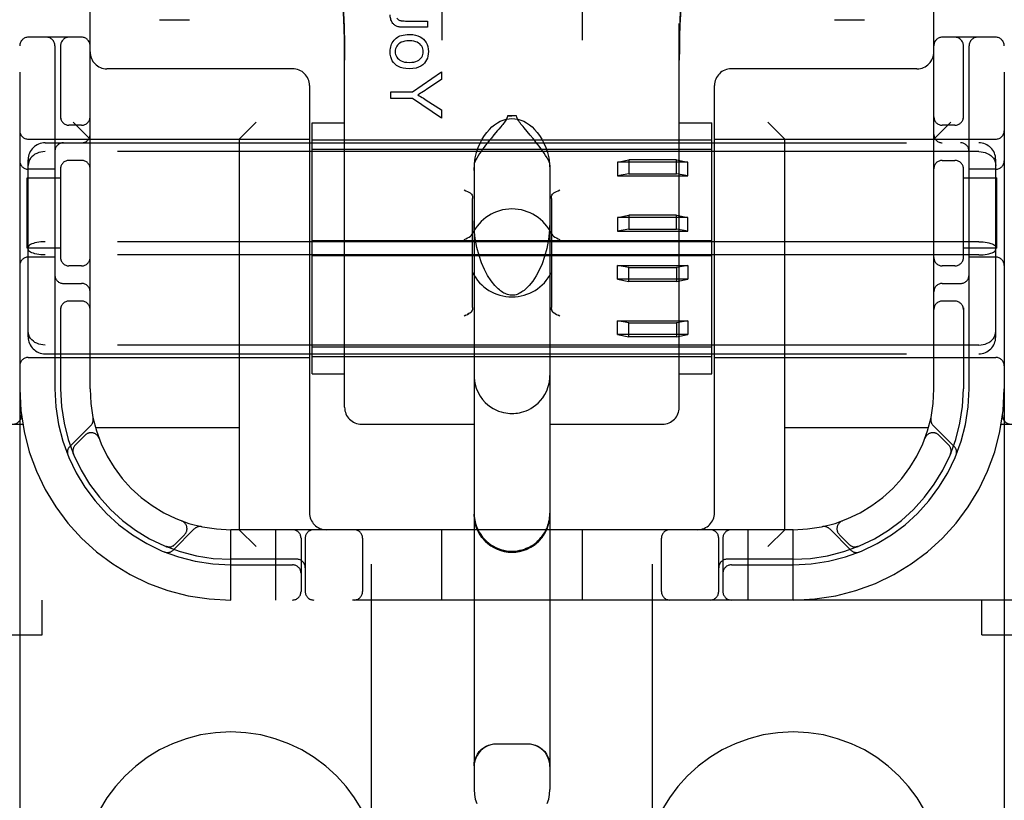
# Model space of a CAD drawing. Header units: inches. Extents: x 0 to 278, y 0 to 180.
# Tile 17 of 76: x 95.25 to 97, y 89.71 to 91.1. Entities that reach past the tile are written whole.
import ezdxf

# ---------------------------------------------------------------- set-up
doc = ezdxf.new("R2010")
doc.units = ezdxf.units.IN
doc.header["$LTSCALE"] = 15.310625
doc.header["$MEASUREMENT"] = 0
doc.linetypes.add('HIDDEN', pattern=[0.2, 0.1, -0.1])
doc.layers.add('DEFAULT_2', color=8, linetype='HIDDEN')

msp = doc.modelspace()

# ---------------------------------------------------------------- linework, layer by layer
at = {"layer": 'DEFAULT_2', "color": 8, "linetype": 'HIDDEN'}
for p, q in [((95.8781, 88.5994), (95.8781, 94.0999)), ((96.3781, 88.5994), (96.3781, 94.0999)), ((95.2531, 94.0666), (95.2531, 89.0666)), ((97.0031, 94.0666), (97.0031, 89.0666)), ((95.3781, 90.4416), (95.3781, 92.6916)), ((96.8781, 90.4416), (96.8781, 92.6916)), ((96.0036, 91.2369), (96.0036, 91.0616)), ((96.2526, 91.2369), (96.2526, 91.0616)), ((95.5015, 91.0978), (95.5551, 91.0978)), ((95.8306, 90.4091), (95.8306, 91.0912)), ((95.942, 91.0954), (95.9781, 91.0954)), ((95.9781, 91.0954), (95.9781, 91.0844)), ((96.4256, 90.4091), (96.4256, 91.0912)), ((96.7012, 91.0978), (96.7548, 91.0978)), ((95.9781, 91.0844), (95.9377, 91.0844)), ((95.3631, 91.0666), (95.2681, 91.0666)), ((96.9881, 91.0666), (96.8931, 91.0666)), ((95.3156, 91.0516), (95.3156, 90.4416)), ((95.3256, 91.0516), (95.3256, 90.9224)), ((96.9306, 90.9224), (96.9306, 91.0516)), ((96.9406, 90.4416), (96.9406, 91.0516)), ((95.7381, 91.0106), (95.4081, 91.0106)), ((95.951, 90.9695), (96.0029, 91.0054)), ((96.0029, 91.0054), (96.0029, 90.9915)), ((96.8481, 91.0106), (96.5181, 91.0106)), ((96.0029, 90.9915), (95.9765, 90.9741)), ((95.7681, 90.9806), (95.7681, 90.2216)), ((95.9129, 90.9576), (95.9129, 90.9695)), ((95.9129, 90.9695), (95.951, 90.9695)), ((96.4881, 90.2216), (96.4881, 90.9806)), ((95.951, 90.9576), (95.9129, 90.9576)), ((96.0029, 90.9229), (95.951, 90.9576)), ((95.9758, 90.9551), (96.0029, 90.9374)), ((96.0029, 90.9374), (96.0029, 90.9229)), ((95.3781, 90.8856), (95.3481, 90.9156)), ((95.6431, 90.8856), (95.6731, 90.9156)), ((96.1199, 90.9268), (96.1281, 90.9269)), ((96.1363, 90.9268), (96.1199, 90.9268)), ((96.1363, 90.9268), (96.1281, 90.9269)), ((96.6131, 90.8856), (96.5831, 90.9156)), ((96.8781, 90.8856), (96.9081, 90.9156)), ((95.3631, 90.9103), (95.3406, 90.9103)), ((95.7731, 90.4688), (95.7731, 90.9143)), ((95.7731, 90.9143), (95.8306, 90.9143)), ((96.1605, 90.8927), (96.1496, 90.9056)), ((96.4256, 90.9143), (96.4831, 90.9143)), ((96.4831, 90.4688), (96.4831, 90.9143)), ((96.9156, 90.9103), (96.8931, 90.9103)), ((95.2681, 90.8856), (95.7681, 90.8856)), ((95.6431, 90.8856), (95.6431, 90.1916)), ((95.7731, 90.8841), (96.4831, 90.8841)), ((96.0961, 90.8931), (96.0915, 90.8875)), ((96.4881, 90.8856), (96.9881, 90.8856)), ((96.6131, 90.1916), (96.6131, 90.8856)), ((95.2981, 90.8791), (96.9581, 90.8791)), ((96.9581, 90.8634), (95.2981, 90.8634)), ((96.4831, 90.8674), (95.7731, 90.8674)), ((95.2681, 90.5342), (95.2681, 90.8489)), ((95.3631, 90.8478), (95.3406, 90.8478)), ((96.3156, 90.8448), (96.3356, 90.8488)), ((96.3356, 90.8488), (96.3356, 90.8242)), ((96.4206, 90.8488), (96.3356, 90.8488)), ((96.4206, 90.8242), (96.4206, 90.8488)), ((96.4206, 90.8488), (96.4406, 90.8448)), ((96.8931, 90.8478), (96.9156, 90.8478)), ((96.9881, 90.5342), (96.9881, 90.8489)), ((95.3156, 90.8322), (95.2681, 90.8322)), ((95.3256, 90.8358), (95.3256, 90.6724)), ((96.0606, 90.8395), (96.0606, 89.73)), ((96.1956, 90.8395), (96.1956, 89.73)), ((96.3156, 90.8448), (96.3156, 90.8202)), ((96.4406, 90.8448), (96.3156, 90.8448)), ((96.4406, 90.8202), (96.4406, 90.8448)), ((96.9306, 90.6724), (96.9306, 90.8358)), ((96.9881, 90.8322), (96.9406, 90.8322)), ((95.2661, 90.6916), (95.2661, 90.8166)), ((95.2661, 90.8166), (95.3256, 90.8166)), ((96.3356, 90.8242), (96.3156, 90.8202)), ((96.3156, 90.8202), (96.4406, 90.8202)), ((96.3356, 90.8242), (96.4206, 90.8242)), ((96.4406, 90.8202), (96.4206, 90.8242)), ((96.9306, 90.8166), (96.9902, 90.8166)), ((96.9902, 90.6916), (96.9902, 90.8166)), ((96.0581, 90.5866), (96.0581, 90.7803)), ((96.1981, 90.7803), (96.1981, 90.5866)), ((96.3156, 90.7465), (96.3356, 90.7505)), ((96.3156, 90.7465), (96.3156, 90.7219)), ((96.4406, 90.7465), (96.3156, 90.7465)), ((96.3356, 90.7505), (96.3356, 90.7259)), ((96.4206, 90.7505), (96.3356, 90.7505)), ((96.4206, 90.7259), (96.4206, 90.7505)), ((96.4206, 90.7505), (96.4406, 90.7465)), ((96.4406, 90.7219), (96.4406, 90.7465)), ((96.3356, 90.7259), (96.3156, 90.7219)), ((96.3356, 90.7259), (96.4206, 90.7259)), ((96.4406, 90.7219), (96.4206, 90.7259)), ((96.3156, 90.7219), (96.4406, 90.7219)), ((95.3256, 90.6916), (95.2661, 90.6916)), ((96.9581, 90.7033), (95.2981, 90.7033)), ((96.4831, 90.705), (95.7731, 90.705)), ((96.9902, 90.6916), (96.9306, 90.6916)), ((95.3156, 90.6759), (95.2681, 90.6759)), ((96.9581, 90.6799), (95.2981, 90.6799)), ((96.4831, 90.6781), (95.7731, 90.6781)), ((96.9881, 90.6759), (96.9406, 90.6759)), ((95.3631, 90.6603), (95.3406, 90.6603)), ((96.3156, 90.6366), (96.3156, 90.6612)), ((96.3156, 90.6612), (96.4406, 90.6612)), ((96.3356, 90.6572), (96.3156, 90.6612)), ((96.3356, 90.6326), (96.3356, 90.6572)), ((96.3356, 90.6572), (96.4206, 90.6572)), ((96.4406, 90.6612), (96.4206, 90.6572)), ((96.4206, 90.6572), (96.4206, 90.6326)), ((96.4406, 90.6612), (96.4406, 90.6366)), ((96.9156, 90.6603), (96.8931, 90.6603)), ((96.4406, 90.6366), (96.3156, 90.6366)), ((96.3156, 90.6366), (96.3356, 90.6326)), ((96.4206, 90.6326), (96.4406, 90.6366)), ((95.3306, 90.6291), (95.3631, 90.6291)), ((96.4206, 90.6326), (96.3356, 90.6326)), ((96.8931, 90.6291), (96.9256, 90.6291)), ((95.3256, 90.5858), (95.3256, 90.4416)), ((95.3631, 90.5978), (95.3406, 90.5978)), ((96.9156, 90.5978), (96.8931, 90.5978)), ((96.9306, 90.5858), (96.9306, 90.4416)), ((96.0461, 90.5728), (96.0431, 90.5713)), ((96.2047, 90.5755), (96.2025, 90.5767)), ((96.2131, 90.5713), (96.2101, 90.5728)), ((96.3156, 90.5383), (96.3156, 90.5629)), ((96.3156, 90.5629), (96.4406, 90.5629)), ((96.3356, 90.5589), (96.3156, 90.5629)), ((96.3356, 90.5343), (96.3356, 90.5589)), ((96.3356, 90.5589), (96.4206, 90.5589)), ((96.4406, 90.5629), (96.4206, 90.5589)), ((96.4206, 90.5589), (96.4206, 90.5343)), ((96.4406, 90.5629), (96.4406, 90.5383)), ((96.4406, 90.5383), (96.3156, 90.5383)), ((96.3156, 90.5383), (96.3356, 90.5343)), ((96.4206, 90.5343), (96.3356, 90.5343)), ((96.4206, 90.5343), (96.4406, 90.5383)), ((96.9581, 90.5197), (95.2981, 90.5197)), ((96.4831, 90.5157), (95.7731, 90.5157)), ((95.2681, 90.4976), (95.7681, 90.4976)), ((95.2981, 90.5041), (96.9581, 90.5041)), ((95.7731, 90.4991), (96.4831, 90.4991)), ((96.4881, 90.4976), (96.9881, 90.4976)), ((95.7731, 90.4688), (95.8306, 90.4688)), ((96.4256, 90.4688), (96.4831, 90.4688)), ((94.8807, 90.3791), (95.2584, 90.3791)), ((95.3796, 90.3768), (95.342, 90.3392)), ((95.8606, 90.3791), (96.0606, 90.3791)), ((96.1956, 90.3791), (96.3956, 90.3791)), ((96.9143, 90.3392), (96.8767, 90.3768)), ((96.9979, 90.3791), (97.3756, 90.3791)), ((95.3693, 90.3595), (95.3519, 90.3421)), ((95.6431, 90.3726), (95.3879, 90.3726)), ((96.8684, 90.3726), (96.6131, 90.3726)), ((96.9044, 90.3421), (96.887, 90.3595)), ((95.3938, 90.3544), (95.3937, 90.3547)), ((95.3938, 90.3545), (95.3939, 90.3541)), ((96.8623, 90.3541), (96.8625, 90.3545)), ((96.8626, 90.3547), (96.8625, 90.3544)), ((95.348, 90.3273), (95.3486, 90.326)), ((95.3486, 90.326), (95.3486, 90.326)), ((95.3486, 90.326), (95.3486, 90.326)), ((96.9077, 90.326), (96.9083, 90.3273)), ((95.5407, 90.2073), (95.5411, 90.2072)), ((95.5413, 90.2071), (95.541, 90.2072)), ((96.7153, 90.2072), (96.715, 90.2071)), ((96.7152, 90.2072), (96.7156, 90.2073)), ((95.5258, 90.1554), (95.5634, 90.193)), ((95.5287, 90.1653), (95.5461, 90.1827)), ((95.6281, 90.0666), (95.6281, 90.1916)), ((96.6281, 90.1916), (95.6281, 90.1916)), ((95.6431, 90.1916), (95.6731, 90.1616)), ((95.7081, 90.0666), (95.7081, 90.1916)), ((96.0031, 90.1916), (96.0031, 90.0666)), ((96.2531, 90.1916), (96.2531, 90.0666)), ((96.5481, 90.0666), (96.5481, 90.1916)), ((96.6131, 90.1916), (96.5831, 90.1616)), ((96.6281, 90.0666), (96.6281, 90.1916)), ((96.6929, 90.193), (96.7305, 90.1554)), ((96.7102, 90.1827), (96.7276, 90.1653)), ((95.7531, 90.1766), (95.7531, 90.0816)), ((95.7606, 90.1766), (95.7606, 90.0816)), ((95.8625, 90.1766), (95.8625, 90.0816)), ((96.3938, 90.0816), (96.3938, 90.1766)), ((96.4956, 90.0816), (96.4956, 90.1766)), ((96.5031, 90.1766), (96.5031, 90.0816)), ((95.5126, 90.162), (95.5139, 90.1614)), ((96.7424, 90.1615), (96.7437, 90.162)), ((96.7437, 90.162), (96.7437, 90.162)), ((96.7437, 90.162), (96.7437, 90.162)), ((95.7456, 90.1391), (95.6281, 90.1391)), ((95.6281, 90.1291), (95.7381, 90.1291)), ((96.6281, 90.1391), (96.5106, 90.1391)), ((96.5181, 90.1291), (96.6281, 90.1291)), ((97.3756, 90.0666), (94.8807, 90.0666)), ((95.2931, 90.0046), (95.2931, 90.0666)), ((96.9631, 90.0046), (96.9631, 90.0666)), ((94.8131, 90.0046), (95.2931, 90.0046)), ((96.9631, 90.0046), (97.4431, 90.0046)), ((96.1556, 89.8106), (96.1006, 89.8106))]:
    msp.add_line(p, q, dxfattribs=at)
for points in [[(95.8306, 91.0259), (95.8305, 91.0439), (95.8302, 91.0627), (95.8297, 91.0812), (95.829, 91.0996), (95.8281, 91.118), (95.827, 91.1365), (95.8257, 91.1549), (95.8242, 91.1734), (95.8225, 91.1921), (95.8205, 91.2111), (95.8182, 91.231), (95.8156, 91.2514)], [(95.8156, 91.2512), (95.8199, 91.2169), (95.8238, 91.1779), (95.8269, 91.1388), (95.829, 91.0995), (95.8303, 91.0602), (95.8306, 91.0259)], [(96.4406, 91.2514), (96.4384, 91.2336), (96.4363, 91.2157), (96.4344, 91.1978), (96.4326, 91.1799), (96.4311, 91.1621), (96.4298, 91.1442), (96.4286, 91.1261), (96.4276, 91.1075), (96.4268, 91.0882), (96.4262, 91.068), (96.4258, 91.0468), (96.4256, 91.0261)], [(96.4256, 91.0261), (96.426, 91.0605), (96.4273, 91.0999), (96.4295, 91.1391), (96.4325, 91.1783), (96.4365, 91.2173), (96.4406, 91.2512)], [(95.9137, 91.0958), (95.913, 91.0975), (95.9125, 91.0992), (95.912, 91.1009), (95.9117, 91.1027), (95.9115, 91.1046), (95.9114, 91.1066)], [(95.9192, 91.0884), (95.9182, 91.0892), (95.9172, 91.0902), (95.9163, 91.0913), (95.9154, 91.0926), (95.9145, 91.0941), (95.9137, 91.0958)], [(95.9234, 91.1005), (95.9243, 91.0994), (95.9253, 91.0985), (95.9263, 91.0977), (95.9275, 91.097), (95.9288, 91.0965), (95.9303, 91.0961)], [(95.9303, 91.0961), (95.9313, 91.0959), (95.9327, 91.0957), (95.9345, 91.0956), (95.9366, 91.0955), (95.9391, 91.0954), (95.942, 91.0954)], [(95.9274, 91.085), (95.9257, 91.0854), (95.9242, 91.0859), (95.9227, 91.0864), (95.9214, 91.087), (95.9203, 91.0877), (95.9192, 91.0884)], [(95.9377, 91.0844), (95.9354, 91.0844), (95.9333, 91.0844), (95.9314, 91.0845), (95.9299, 91.0846), (95.9285, 91.0848), (95.9274, 91.085)], [(95.9114, 91.0411), (95.9116, 91.044), (95.9119, 91.0467), (95.9125, 91.0494), (95.9132, 91.0519), (95.9142, 91.0544), (95.9154, 91.0569)], [(95.9154, 91.0569), (95.9169, 91.0592), (95.9185, 91.0613), (95.9202, 91.0632), (95.9222, 91.0649), (95.9243, 91.0665), (95.9266, 91.0678)], [(95.9266, 91.0678), (95.9289, 91.0689), (95.9316, 91.0698), (95.9346, 91.0706), (95.9381, 91.0712), (95.942, 91.0715), (95.9464, 91.0716)], [(95.9459, 91.0603), (95.9413, 91.0601), (95.9374, 91.0596), (95.934, 91.0587), (95.9312, 91.0576), (95.9288, 91.0563), (95.9268, 91.0548)], [(95.9642, 91.0548), (95.9622, 91.0563), (95.9598, 91.0576), (95.9571, 91.0587), (95.9539, 91.0596), (95.9502, 91.0601), (95.9459, 91.0603)], [(95.9464, 91.0716), (95.9519, 91.0713), (95.9568, 91.0705), (95.961, 91.0693), (95.9646, 91.0676), (95.9679, 91.0655), (95.9707, 91.0631)], [(95.9707, 91.0631), (95.9734, 91.0602), (95.9756, 91.057), (95.9773, 91.0536), (95.9785, 91.0499), (95.9793, 91.0457), (95.9796, 91.0411)], [(95.9202, 91.019), (95.9176, 91.0218), (95.9154, 91.025), (95.9138, 91.0284), (95.9125, 91.0321), (95.9118, 91.0364), (95.9114, 91.0411)], [(95.9268, 91.0548), (95.9248, 91.0528), (95.9233, 91.0508), (95.9221, 91.0486), (95.9212, 91.0463), (95.9207, 91.0438), (95.9205, 91.0411)], [(95.9205, 91.0411), (95.9207, 91.0384), (95.9212, 91.0358), (95.9221, 91.0335), (95.9233, 91.0314), (95.9248, 91.0293), (95.9267, 91.0274)], [(95.9704, 91.0411), (95.9703, 91.0438), (95.9697, 91.0463), (95.9689, 91.0486), (95.9677, 91.0507), (95.9661, 91.0528), (95.9642, 91.0548)], [(95.9642, 91.0274), (95.9662, 91.0293), (95.9677, 91.0314), (95.9689, 91.0335), (95.9697, 91.0358), (95.9703, 91.0384), (95.9704, 91.0411)], [(95.9796, 91.0411), (95.9793, 91.037), (95.9787, 91.0332), (95.9777, 91.0297), (95.9763, 91.0265), (95.9745, 91.0235), (95.9723, 91.0206)], [(95.9267, 91.0274), (95.9287, 91.0259), (95.9311, 91.0246), (95.9339, 91.0235), (95.9372, 91.0226), (95.9411, 91.0221), (95.9455, 91.0219)], [(95.9455, 91.0219), (95.9499, 91.0221), (95.9538, 91.0226), (95.9571, 91.0235), (95.9599, 91.0246), (95.9623, 91.0259), (95.9642, 91.0274)], [(95.9723, 91.0206), (95.9695, 91.0178), (95.9661, 91.0154), (95.9622, 91.0134), (95.9575, 91.0119), (95.952, 91.011), (95.9455, 91.0106)], [(95.9455, 91.0106), (95.9396, 91.0109), (95.9345, 91.0117), (95.9301, 91.0129), (95.9263, 91.0146), (95.923, 91.0166), (95.9202, 91.019)], [(95.9765, 90.9741), (95.9735, 90.9722), (95.9707, 90.9704), (95.968, 90.9687), (95.9654, 90.9671), (95.9629, 90.9656), (95.9606, 90.9643)], [(95.9606, 90.9643), (95.9631, 90.9628), (95.9657, 90.9613), (95.9683, 90.9598), (95.9708, 90.9583), (95.9733, 90.9567), (95.9758, 90.9551)], [(96.0606, 90.8301), (96.0614, 90.8418), (96.0629, 90.8524), (96.0652, 90.8619), (96.0682, 90.8706), (96.0715, 90.8785), (96.0753, 90.8855), (96.0792, 90.8919), (96.0835, 90.8976), (96.0879, 90.9027), (96.0925, 90.9073), (96.0973, 90.9112), (96.1023, 90.9146), (96.1074, 90.9173), (96.1126, 90.9195), (96.1178, 90.921), (96.123, 90.9219), (96.1281, 90.9222), (96.1332, 90.9219), (96.1385, 90.921), (96.1437, 90.9195), (96.1489, 90.9173), (96.154, 90.9146), (96.159, 90.9112), (96.1638, 90.9073), (96.1684, 90.9027), (96.1728, 90.8976), (96.1771, 90.8919), (96.181, 90.8855), (96.1847, 90.8785), (96.1881, 90.8706), (96.191, 90.8619), (96.1934, 90.8524), (96.1949, 90.8418), (96.1956, 90.8301)], [(96.1199, 90.9268), (96.1197, 90.9249), (96.1192, 90.923), (96.1183, 90.9211), (96.1172, 90.9192), (96.116, 90.9174), (96.1146, 90.9155), (96.1132, 90.9136), (96.1116, 90.9116), (96.11, 90.9096), (96.1082, 90.9075)], [(96.1496, 90.9056), (96.1477, 90.908), (96.1458, 90.9102), (96.1441, 90.9124), (96.1424, 90.9145), (96.1409, 90.9166), (96.1395, 90.9186), (96.1383, 90.9206), (96.1373, 90.9226), (96.1367, 90.9247), (96.1363, 90.9268)], [(96.1082, 90.9075), (96.1045, 90.9031), (96.1025, 90.9007), (96.0961, 90.8931)], [(96.0915, 90.8875), (96.089, 90.8845), (96.0865, 90.8814), (96.0839, 90.8782), (96.0813, 90.8748), (96.0786, 90.8712), (96.0758, 90.8676), (96.0731, 90.8637), (96.0704, 90.8598), (96.0678, 90.8559), (96.0655, 90.852), (96.0635, 90.8483), (96.0619, 90.8449), (96.061, 90.842), (96.0606, 90.8395)], [(96.1956, 90.8395), (96.1952, 90.8421), (96.1943, 90.8451), (96.1926, 90.8487), (96.1904, 90.8526), (96.1879, 90.8567), (96.1852, 90.8609), (96.1823, 90.865), (96.1794, 90.869), (96.1764, 90.8729), (96.1736, 90.8766), (96.1708, 90.8801), (96.1681, 90.8835), (96.1655, 90.8867), (96.1605, 90.8927)], [(95.2981, 90.8634), (95.2943, 90.8632), (95.2905, 90.8626), (95.2869, 90.8616), (95.2834, 90.8603), (95.2801, 90.8586), (95.2772, 90.8565), (95.2745, 90.8541), (95.2723, 90.8515), (95.2705, 90.8486), (95.2692, 90.8455), (95.2684, 90.8423), (95.2681, 90.839)], [(96.9581, 90.8634), (96.962, 90.8632), (96.9657, 90.8626), (96.9694, 90.8616), (96.9729, 90.8603), (96.9761, 90.8586), (96.9791, 90.8565), (96.9817, 90.8541), (96.984, 90.8515), (96.9858, 90.8486), (96.9871, 90.8455), (96.9879, 90.8423), (96.9881, 90.839)], [(96.0431, 90.7955), (96.0461, 90.794), (96.049, 90.7926), (96.0515, 90.7913), (96.0537, 90.7901)], [(96.2025, 90.7901), (96.2048, 90.7913), (96.2073, 90.7926), (96.2102, 90.794), (96.2131, 90.7955)], [(96.0537, 90.7901), (96.0551, 90.7892), (96.0562, 90.7879), (96.0571, 90.7863), (96.0577, 90.7845), (96.058, 90.7825), (96.0581, 90.7803)], [(96.1981, 90.7803), (96.1983, 90.7825), (96.1986, 90.7845), (96.1992, 90.7863), (96.2001, 90.7879), (96.2012, 90.7892), (96.2025, 90.7901)], [(96.1022, 90.6208), (96.0975, 90.6256), (96.0909, 90.6339), (96.0847, 90.6434), (96.079, 90.6541), (96.074, 90.6657), (96.0695, 90.6786), (96.0658, 90.6932), (96.0629, 90.709), (96.0611, 90.7261), (96.0606, 90.7407)], [(96.1956, 90.7407), (96.1951, 90.7251), (96.1931, 90.7072), (96.1901, 90.6912), (96.1862, 90.677), (96.1817, 90.6642), (96.1766, 90.6527), (96.171, 90.6424), (96.165, 90.6333), (96.1586, 90.6254), (96.1541, 90.6208)], [(96.0431, 90.707), (96.0462, 90.7085), (96.0491, 90.71), (96.0519, 90.7115), (96.0542, 90.713), (96.056, 90.7147), (96.0573, 90.7165)], [(96.199, 90.7165), (96.2003, 90.7147), (96.2021, 90.713), (96.2044, 90.7115), (96.2071, 90.71), (96.2101, 90.7085), (96.2131, 90.707)], [(95.2981, 90.7033), (95.2943, 90.7032), (95.2905, 90.7029), (95.2869, 90.7025), (95.2834, 90.7019), (95.2801, 90.7012), (95.2772, 90.7003), (95.2745, 90.6994), (95.2723, 90.6983), (95.2705, 90.6971), (95.2692, 90.6959), (95.2684, 90.6946), (95.2681, 90.6933)], [(95.2981, 90.6799), (95.2943, 90.6799), (95.2905, 90.6802), (95.2869, 90.6806), (95.2834, 90.6812), (95.2801, 90.6819), (95.2772, 90.6828), (95.2745, 90.6838), (95.2723, 90.6848), (95.2705, 90.686), (95.2692, 90.6873), (95.2684, 90.6885), (95.2681, 90.6898)], [(96.9581, 90.7033), (96.962, 90.7032), (96.9657, 90.7029), (96.9694, 90.7025), (96.9729, 90.7019), (96.9761, 90.7012), (96.9791, 90.7003), (96.9817, 90.6994), (96.984, 90.6983), (96.9858, 90.6971), (96.9871, 90.6959), (96.9879, 90.6946), (96.9881, 90.6933)], [(96.9581, 90.6799), (96.962, 90.6799), (96.9657, 90.6802), (96.9694, 90.6806), (96.9729, 90.6812), (96.9761, 90.6819), (96.9791, 90.6828), (96.9817, 90.6838), (96.984, 90.6848), (96.9858, 90.686), (96.9871, 90.6873), (96.9879, 90.6885), (96.9881, 90.6898)], [(96.1281, 90.6081), (96.1273, 90.6081), (96.1249, 90.6083), (96.1226, 90.6087), (96.1203, 90.6093), (96.1181, 90.6101), (96.1159, 90.611), (96.1138, 90.6121), (96.1117, 90.6133), (96.1097, 90.6147), (96.1077, 90.6161), (96.1057, 90.6177), (96.1037, 90.6194), (96.1022, 90.6208)], [(96.1541, 90.6208), (96.1519, 90.6188), (96.1497, 90.6169), (96.1476, 90.6154), (96.1455, 90.614), (96.1435, 90.6127), (96.1416, 90.6116), (96.1395, 90.6107), (96.1375, 90.6098), (96.1354, 90.6091), (96.1332, 90.6086), (96.131, 90.6082), (96.1288, 90.6081), (96.1281, 90.6081)], [(96.0581, 90.5866), (96.058, 90.5843), (96.0577, 90.5823)], [(96.1986, 90.5823), (96.1983, 90.5843), (96.1981, 90.5866)], [(96.1983, 90.5843), (96.1986, 90.5823), (96.1992, 90.5805), (96.2001, 90.5789), (96.2012, 90.5776), (96.2025, 90.5767)], [(96.0461, 90.5728), (96.049, 90.5742), (96.0515, 90.5755)], [(96.0537, 90.5767), (96.0515, 90.5755), (96.049, 90.5742)], [(96.0537, 90.5767), (96.0551, 90.5776), (96.0562, 90.5789), (96.0571, 90.5805), (96.0577, 90.5823)], [(96.2025, 90.5767), (96.2048, 90.5755), (96.2073, 90.5742), (96.2102, 90.5728)], [(95.2981, 90.5197), (95.2943, 90.5199), (95.2905, 90.5205), (95.2869, 90.5215), (95.2834, 90.5228), (95.2801, 90.5245), (95.2772, 90.5266), (95.2745, 90.529), (95.2723, 90.5316), (95.2705, 90.5345), (95.2692, 90.5376), (95.2684, 90.5408), (95.2681, 90.5442)], [(96.9581, 90.5197), (96.962, 90.5199), (96.9657, 90.5205), (96.9694, 90.5215), (96.9729, 90.5228), (96.9761, 90.5245), (96.9791, 90.5266), (96.9817, 90.529), (96.984, 90.5316), (96.9858, 90.5345), (96.9871, 90.5376), (96.9879, 90.5408), (96.9881, 90.5442)], [(96.0606, 90.4656), (96.0608, 90.4607), (96.0621, 90.4518), (96.0645, 90.4433), (96.0677, 90.4355), (96.0716, 90.4288), (96.0759, 90.4229), (96.0805, 90.4178), (96.0852, 90.4135), (96.0901, 90.4099), (96.0949, 90.4069), (96.0996, 90.4045), (96.1043, 90.4025), (96.1088, 90.401), (96.113, 90.3999), (96.117, 90.3991), (96.1208, 90.3985), (96.1245, 90.3982), (96.1281, 90.3981)], [(96.1281, 90.3981), (96.1315, 90.3982), (96.1349, 90.3985), (96.1382, 90.3989), (96.1417, 90.3995), (96.1453, 90.4004), (96.1491, 90.4015), (96.1531, 90.4029), (96.1573, 90.4048), (96.1615, 90.407), (96.1659, 90.4097), (96.1702, 90.4129), (96.1746, 90.4167), (96.1788, 90.421), (96.1828, 90.4261), (96.1866, 90.432), (96.19, 90.4386), (96.1927, 90.4459), (96.1946, 90.4537), (96.1955, 90.462), (96.1956, 90.4656)], [(95.3486, 90.326), (95.3485, 90.3261), (95.3485, 90.3263), (95.3484, 90.3265), (95.3483, 90.3267), (95.3482, 90.327), (95.3482, 90.3272), (95.3481, 90.3275), (95.348, 90.3277), (95.348, 90.328), (95.3479, 90.3283), (95.3478, 90.3285), (95.3478, 90.3288), (95.3477, 90.3291), (95.3477, 90.3294), (95.3477, 90.3297), (95.3476, 90.3298)], [(96.9086, 90.3298), (96.9086, 90.3296), (96.9086, 90.3293), (96.9085, 90.3289), (96.9085, 90.3286), (96.9084, 90.3282), (96.9083, 90.3279), (96.9082, 90.3276), (96.9081, 90.3273), (96.9081, 90.327), (96.908, 90.3268), (96.9079, 90.3265), (96.9078, 90.3263), (96.9078, 90.3262), (96.9077, 90.3261)], [(96.9077, 90.3261), (96.9077, 90.326), (96.9077, 90.326)], [(96.0606, 90.2212), (96.0609, 90.2148), (96.0618, 90.2086), (96.0632, 90.2028), (96.065, 90.1973), (96.0672, 90.1922), (96.0697, 90.1873), (96.0726, 90.1828), (96.0757, 90.1786), (96.0791, 90.1747), (96.0828, 90.1711), (96.0867, 90.1678), (96.0908, 90.1648), (96.095, 90.1622), (96.0993, 90.16), (96.1038, 90.158), (96.1085, 90.1564), (96.1134, 90.1551), (96.1184, 90.1542), (96.1233, 90.1537), (96.1281, 90.1535)], [(96.1281, 90.1516), (96.1193, 90.1521), (96.1107, 90.1539), (96.1023, 90.1567), (96.0944, 90.1606), (96.087, 90.1655), (96.0804, 90.1713), (96.0746, 90.178), (96.0697, 90.1853), (96.0658, 90.1932), (96.0629, 90.2016), (96.0612, 90.2103), (96.0606, 90.2191)], [(96.1281, 90.1535), (96.133, 90.1537), (96.1377, 90.1542), (96.1422, 90.155), (96.1464, 90.156), (96.1502, 90.1572), (96.1536, 90.1585), (96.1567, 90.1599), (96.1596, 90.1613), (96.1623, 90.1628), (96.1649, 90.1644), (96.1674, 90.1661), (96.1697, 90.1679), (96.172, 90.1697), (96.1741, 90.1716), (96.1761, 90.1735), (96.1779, 90.1755), (96.1796, 90.1775), (96.1813, 90.1795), (96.1828, 90.1816), (96.1843, 90.1837), (96.1858, 90.186), (96.1872, 90.1884), (96.1885, 90.1909), (96.1898, 90.1936), (96.191, 90.1964), (96.1921, 90.1995), (96.1931, 90.2027), (96.1939, 90.206), (96.1946, 90.2095), (96.1952, 90.2132), (96.1955, 90.2171), (96.1956, 90.2212)], [(96.1281, 90.1516), (96.137, 90.1521), (96.1456, 90.1539), (96.154, 90.1567), (96.1619, 90.1606), (96.1692, 90.1655), (96.1759, 90.1713), (96.1817, 90.178), (96.1866, 90.1853), (96.1905, 90.1932), (96.1933, 90.2016), (96.1951, 90.2103), (96.1956, 90.2191)], [(95.5163, 90.1611), (95.5162, 90.1611), (95.5159, 90.1611), (95.5155, 90.1612), (95.5152, 90.1612), (95.5148, 90.1613), (95.5145, 90.1614), (95.5142, 90.1615), (95.5139, 90.1616), (95.5136, 90.1616), (95.5133, 90.1617), (95.5131, 90.1618), (95.5129, 90.1619), (95.5127, 90.1619), (95.5126, 90.162)], [(95.5126, 90.162), (95.5126, 90.162), (95.5126, 90.162)], [(96.7437, 90.162), (96.7436, 90.1619), (96.7434, 90.1619), (96.7432, 90.1618), (96.743, 90.1618), (96.7428, 90.1617), (96.7426, 90.1616), (96.7424, 90.1616), (96.7422, 90.1615), (96.742, 90.1614), (96.7417, 90.1614), (96.7415, 90.1613), (96.7412, 90.1613), (96.741, 90.1612), (96.7407, 90.1612), (96.7405, 90.1611), (96.7402, 90.1611), (96.74, 90.1611), (96.7399, 90.161)], [(96.0606, 89.7718), (96.0611, 89.7775), (96.0623, 89.783), (96.0642, 89.7882), (96.0668, 89.7929), (96.07, 89.7972), (96.0736, 89.801), (96.0777, 89.8042), (96.082, 89.8068), (96.0865, 89.8088), (96.0912, 89.8102), (96.0959, 89.811), (96.1006, 89.8113)], [(96.1006, 89.8106), (96.0954, 89.8103), (96.0903, 89.8093), (96.0853, 89.8076), (96.0807, 89.8053), (96.0763, 89.8024), (96.0724, 89.7989), (96.0689, 89.795), (96.066, 89.7906), (96.0637, 89.7859), (96.062, 89.781), (96.061, 89.7758), (96.0606, 89.7706)], [(96.1556, 89.8113), (96.1604, 89.811), (96.1651, 89.8102), (96.1698, 89.8088), (96.1743, 89.8068), (96.1786, 89.8042), (96.1826, 89.801), (96.1863, 89.7972), (96.1894, 89.7929), (96.192, 89.7882), (96.194, 89.783), (96.1952, 89.7775), (96.1956, 89.7718)], [(96.1956, 89.7706), (96.1953, 89.7758), (96.1943, 89.781), (96.1926, 89.7859), (96.1903, 89.7906), (96.1874, 89.795), (96.1839, 89.7989), (96.18, 89.8024), (96.1756, 89.8053), (96.1709, 89.8076), (96.166, 89.8093), (96.1609, 89.8103), (96.1556, 89.8106)], [(96.0606, 89.73), (96.0612, 89.7211), (96.0628, 89.7129), (96.0654, 89.7052)], [(96.1909, 89.7051), (96.1934, 89.7128), (96.1951, 89.7211), (96.1956, 89.73)]]:
    msp.add_lwpolyline(points, dxfattribs=at)
for centre, radius, start, end in [((95.2681, 91.0516), 0.015, 90, 180), ((95.3006, 91.0516), 0.015, 0, 90), ((95.3406, 91.0516), 0.015, 90, 180), ((95.3631, 91.0516), 0.015, 0, 90), ((96.8931, 91.0516), 0.015, 90, 180), ((96.9156, 91.0516), 0.015, 0, 90), ((96.9556, 91.0516), 0.015, 90, 180), ((96.9881, 91.0516), 0.015, 0, 90), ((95.4081, 91.0406), 0.03, 180, 270), ((96.8481, 91.0406), 0.03, 270, 360), ((95.7381, 90.9806), 0.03, 0, 90), ((96.5181, 90.9806), 0.03, 90, 180), ((95.3406, 90.9253), 0.015, 180, 270), ((95.3631, 90.9253), 0.015, 270, 360), ((96.8931, 90.9253), 0.015, 180, 270), ((96.9156, 90.9253), 0.015, 270, 0), ((95.2681, 90.9006), 0.015, 180, 270), ((96.9881, 90.9006), 0.015, 270, 360), ((95.3631, 90.8941), 0.015, 270, 360), ((96.8931, 90.8941), 0.015, 180, 270), ((95.2981, 90.8491), 0.03, 90, 180), ((95.3306, 90.8641), 0.015, 90, 180), ((96.9256, 90.8641), 0.015, 0, 90), ((96.9581, 90.8491), 0.03, 0, 90), ((95.2681, 90.8472), 0.015, 180, 270), ((95.3406, 90.8328), 0.015, 90, 180), ((95.3631, 90.8328), 0.015, 0, 90), ((96.8931, 90.8328), 0.015, 90, 180), ((96.9156, 90.8328), 0.015, 0, 90), ((96.9881, 90.8472), 0.015, 270, 360), ((96.1281, 90.6834), 0.0782, 25.0474, 154.9526), ((95.2681, 90.6609), 0.015, 90, 180), ((95.3406, 90.6753), 0.015, 180, 270), ((95.3631, 90.6753), 0.015, 270, 0), ((96.8931, 90.6753), 0.015, 180, 270), ((96.9156, 90.6753), 0.015, 270, 360), ((96.9881, 90.6609), 0.015, 0, 90), ((95.3306, 90.6441), 0.015, 180, 270), ((96.1281, 90.6834), 0.0782, 206.6531, 333.346), ((96.9256, 90.6441), 0.015, 270, 360), ((95.3631, 90.6141), 0.015, 0, 90), ((96.8931, 90.6141), 0.015, 90, 180), ((95.3406, 90.5828), 0.015, 90, 180), ((95.3631, 90.5828), 0.015, 0, 90), ((96.8931, 90.5828), 0.015, 90, 180), ((96.9156, 90.5828), 0.015, 0, 90), ((95.2981, 90.5341), 0.03, 180, 270), ((96.9581, 90.5341), 0.03, 270, 360), ((95.2681, 90.4826), 0.015, 90, 180), ((96.9881, 90.4826), 0.015, 0, 90), ((95.6281, 90.4416), 0.375, 180, 270), ((95.6281, 90.4416), 0.3125, 180, 270), ((95.6281, 90.4416), 0.3025, 180, 270), ((95.6281, 90.4416), 0.25, 180, 270), ((96.6281, 90.4416), 0.375, 270, 360), ((96.6281, 90.4416), 0.3125, 270, 360), ((96.6281, 90.4416), 0.3025, 270, 360), ((96.6281, 90.4416), 0.25, 270, 360), ((95.8606, 90.4091), 0.03, 180, 270), ((96.3956, 90.4091), 0.03, 270, 360), ((95.241, 90.3941), 0.015, 270, 6.9957), ((97.0152, 90.3941), 0.015, 173.0043, 270), ((95.3693, 90.3871), 0.0145, 315, 11.8855), ((96.887, 90.3871), 0.0145, 168.1145, 225), ((95.3799, 90.3489), 0.015, 20.4747, 135), ((96.8764, 90.3489), 0.015, 45, 159.5253), ((95.3522, 90.329), 0.0145, 135, 202.1958), ((95.3625, 90.3315), 0.015, 135, 202.5046), ((96.8937, 90.3315), 0.015, 337.4954, 45), ((96.9041, 90.329), 0.0145, 337.8042, 45), ((95.7981, 90.2216), 0.03, 180, 270), ((96.1281, 90.2191), 0.0675, 180, 360), ((96.4581, 90.2216), 0.03, 270, 360), ((95.5354, 90.1933), 0.015, 315, 69.5253), ((96.7208, 90.1933), 0.015, 110.4747, 225), ((95.5737, 90.1827), 0.0145, 78.1145, 135), ((95.7381, 90.1766), 0.015, 0, 90), ((95.7756, 90.1766), 0.015, 90, 180), ((95.8475, 90.1766), 0.015, 0, 90), ((96.4088, 90.1766), 0.015, 90, 180), ((96.4806, 90.1766), 0.015, 0, 90), ((96.5181, 90.1766), 0.015, 90, 180), ((96.6826, 90.1827), 0.0145, 45, 101.8855), ((95.5181, 90.1759), 0.015, 247.4954, 315), ((96.7382, 90.1759), 0.015, 225, 292.5046), ((95.5156, 90.1656), 0.0145, 247.8042, 315), ((96.7407, 90.1656), 0.0145, 225, 292.1958), ((95.7381, 90.1141), 0.015, 0, 90), ((95.7456, 90.1241), 0.015, 0, 90), ((96.5106, 90.1241), 0.015, 90, 180), ((96.5181, 90.1141), 0.015, 90, 180), ((95.7381, 90.0816), 0.015, 270, 360), ((95.7756, 90.0816), 0.015, 180, 270), ((95.8475, 90.0816), 0.015, 270, 360), ((96.4088, 90.0816), 0.015, 180, 270), ((96.4806, 90.0816), 0.015, 270, 360), ((96.5181, 90.0816), 0.015, 180, 270), ((95.6281, 89.5666), 0.2656, 0, 180), ((96.6281, 89.5666), 0.2656, 0, 180)]:
    msp.add_arc(centre, radius, start, end, dxfattribs=at)
msp.add_ellipse((96.1281, 89.8118), major_axis=(0.0675, 0), ratio=0.009135, start_param=4.292776, end_param=5.132002, dxfattribs=at)

doc.saveas('drawing.dxf')
